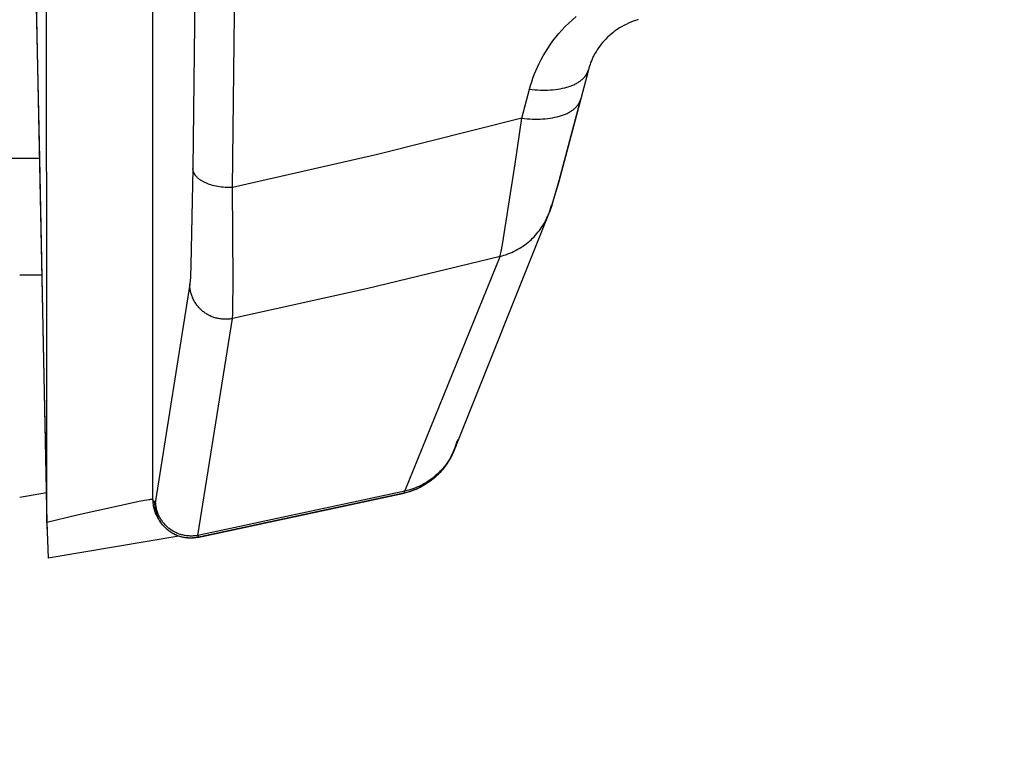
# Model space of a CAD drawing. Header units: millimetres. Extents: x -5878 to -4878, y 4408 to 5408.
# Tile 94 of 119: x -5161 to -5148, y 5044 to 5054. Entities that reach past the tile are written whole.
import ezdxf

# ---------------------------------------------------------------- set-up
doc = ezdxf.new("R2010")
doc.units = ezdxf.units.MM
doc.layers.add('SHOW Mini_Safetyfree Holder', color=7, linetype='Continuous', true_color=0x000000)
doc.styles.add('Arial Standard', font='txt')
doc.dimstyles.get("Standard").update_dxf_attribs({"dimscale": 10, "dimtxt": 2.5, "dimasz": 3, "dimexe": 1, "dimexo": 0.5, "dimgap": 0.8, "dimtad": 1, "dimtoh": 1, "dimzin": 1, "dimdsep": 46, "dimtxsty": 'Arial Standard', "dimblk": 'OPEN90', "dimcen": 2.5, "dimadec": 1, "dimazin": 1, "dimtfac": 1, "dimtdec": 4, "dimtix": 1, "dimtofl": 0, "dimtmove": 1, "dimatfit": 3, "dimldrblk": 'OPEN90', "dimfxl": 1, "dimtolj": 1, "dimtzin": 1, "dimarcsym": 0})

# ---------------------------------------------------------------- blocks, each defined once
blk = doc.blocks.new('*D2')
at = {"layer": 'Defpoints', "color": 0}
for p in [(-5276.672, 5155.876), (-5147.536, 5043.022), (-5207.176, 4974.777)]:
    blk.add_point(p, dxfattribs=at)
at = {"layer": 'SHOW Mini_Safetyfree Holder', "color": 0, "lineweight": -2}
for p, q in [((-5280.62, 5151.359), (-5338.286, 5085.373)), ((-5331.794, 5083.684), (-5211.694, 4978.725)), ((-5151.484, 5038.504), (-5209.15, 4972.518))]:
    blk.add_line(p, q, dxfattribs=at)
at = {"layer": 'SHOW Mini_Safetyfree Holder', "color": 0}
for points in [[(-5331.136, 5084.436), (-5332.452, 5082.931), (-5336.312, 5087.632)], [(-5212.352, 4977.972), (-5211.036, 4979.478), (-5207.176, 4974.777)]]:
    blk.add_solid(points, dxfattribs=at)
at = {"layer": 'SHOW Mini_Safetyfree Holder', "color": 0, "insert": (-5267.141, 5036.471), "char_height": 9, "attachment_point": 5, "rotation": 318.8491, "style": 'Arial Standard'}
blk.add_mtext('\\A1;171.50', dxfattribs=at)

msp = doc.modelspace()

# ---------------------------------------------------------------- linework, layer by layer
at = {"layer": 'SHOW Mini_Safetyfree Holder', "color": 18, "lineweight": -3, "true_color": 0x000000}
for points in [[(-5159.54, 5047.697), (-5159.54, 5059.726)], [(-5161.134, 5052.508), (-5161.233, 5057.236)], [(-5161.233, 5057.236), (-5161.032, 5047.379)], [(-5161.032, 5047.379), (-5161.04, 5057.274)], [(-5158.942, 5055.223), (-5158.973, 5052.366)], [(-5158.417, 5052.101), (-5158.383, 5054.958)], [(-5154.227, 5053.487), (-5154.213, 5053.539), (-5154.197, 5053.59), (-5154.18, 5053.642), (-5154.161, 5053.694), (-5154.14, 5053.746), (-5154.117, 5053.798), (-5154.092, 5053.85), (-5154.065, 5053.903), (-5154.036, 5053.956), (-5154.005, 5054.009), (-5153.972, 5054.062), (-5153.936, 5054.114), (-5153.899, 5054.167), (-5153.859, 5054.218), (-5153.816, 5054.27), (-5153.772, 5054.32), (-5153.724, 5054.37), (-5153.675, 5054.418), (-5153.624, 5054.465), (-5153.571, 5054.511)], [(-5152.697, 5054.467), (-5152.715, 5054.461), (-5152.733, 5054.456), (-5152.75, 5054.45), (-5152.767, 5054.444), (-5152.801, 5054.43), (-5152.835, 5054.416), (-5152.867, 5054.401), (-5152.899, 5054.385), (-5152.93, 5054.368), (-5152.96, 5054.35), (-5152.976, 5054.34), (-5152.991, 5054.329), (-5153.006, 5054.319), (-5153.021, 5054.308), (-5153.036, 5054.298), (-5153.05, 5054.287), (-5153.078, 5054.264), (-5153.104, 5054.241), (-5153.129, 5054.218), (-5153.153, 5054.194), (-5153.176, 5054.17), (-5153.198, 5054.145), (-5153.219, 5054.12), (-5153.238, 5054.094), (-5153.257, 5054.068), (-5153.275, 5054.042), (-5153.291, 5054.015), (-5153.306, 5053.989), (-5153.321, 5053.963), (-5153.334, 5053.938), (-5153.345, 5053.912), (-5153.357, 5053.887), (-5153.367, 5053.861), (-5153.376, 5053.835), (-5153.385, 5053.81), (-5153.392, 5053.785), (-5153.399, 5053.759)], [(-5154.227, 5053.487), (-5154.191, 5053.483), (-5154.154, 5053.479), (-5154.117, 5053.477), (-5154.08, 5053.475), (-5154.043, 5053.474), (-5154.007, 5053.474), (-5153.97, 5053.475), (-5153.934, 5053.477), (-5153.898, 5053.479), (-5153.864, 5053.483), (-5153.829, 5053.487), (-5153.796, 5053.493), (-5153.763, 5053.499), (-5153.731, 5053.506), (-5153.716, 5053.51), (-5153.701, 5053.515), (-5153.686, 5053.519), (-5153.671, 5053.524), (-5153.657, 5053.528), (-5153.643, 5053.534), (-5153.63, 5053.539), (-5153.616, 5053.544), (-5153.603, 5053.55), (-5153.591, 5053.556), (-5153.579, 5053.562), (-5153.567, 5053.568), (-5153.555, 5053.575), (-5153.544, 5053.581), (-5153.533, 5053.588), (-5153.523, 5053.595), (-5153.513, 5053.602), (-5153.504, 5053.609), (-5153.494, 5053.617), (-5153.486, 5053.624), (-5153.477, 5053.632), (-5153.469, 5053.64), (-5153.462, 5053.648), (-5153.455, 5053.656), (-5153.451, 5053.66), (-5153.448, 5053.664), (-5153.445, 5053.668), (-5153.442, 5053.672), (-5153.438, 5053.677), (-5153.436, 5053.681), (-5153.433, 5053.685), (-5153.43, 5053.689), (-5153.427, 5053.693), (-5153.425, 5053.698), (-5153.422, 5053.702), (-5153.42, 5053.706), (-5153.418, 5053.711), (-5153.416, 5053.715), (-5153.414, 5053.719), (-5153.412, 5053.724), (-5153.41, 5053.728), (-5153.408, 5053.733), (-5153.406, 5053.737), (-5153.405, 5053.742), (-5153.403, 5053.746), (-5153.402, 5053.75), (-5153.401, 5053.755), (-5153.399, 5053.759)], [(-5153.399, 5053.759), (-5153.506, 5053.35)], [(-5154.335, 5053.077), (-5154.227, 5053.487)], [(-5154.335, 5053.077), (-5154.298, 5053.073), (-5154.261, 5053.07), (-5154.224, 5053.067), (-5154.187, 5053.066), (-5154.15, 5053.065), (-5154.114, 5053.065), (-5154.077, 5053.066), (-5154.041, 5053.067), (-5154.006, 5053.07), (-5153.971, 5053.073), (-5153.936, 5053.078), (-5153.903, 5053.083), (-5153.87, 5053.09), (-5153.838, 5053.097), (-5153.823, 5053.101), (-5153.808, 5053.105), (-5153.793, 5053.11), (-5153.778, 5053.114), (-5153.764, 5053.119), (-5153.75, 5053.124), (-5153.736, 5053.129), (-5153.723, 5053.135), (-5153.71, 5053.141), (-5153.697, 5053.146), (-5153.685, 5053.153), (-5153.673, 5053.159), (-5153.662, 5053.165), (-5153.651, 5053.172), (-5153.64, 5053.179), (-5153.63, 5053.186), (-5153.62, 5053.193), (-5153.61, 5053.2), (-5153.601, 5053.208), (-5153.592, 5053.215), (-5153.584, 5053.223), (-5153.576, 5053.231), (-5153.568, 5053.239), (-5153.561, 5053.247), (-5153.558, 5053.251), (-5153.554, 5053.255), (-5153.551, 5053.259), (-5153.548, 5053.263), (-5153.545, 5053.267), (-5153.542, 5053.272), (-5153.539, 5053.276), (-5153.536, 5053.28), (-5153.534, 5053.284), (-5153.531, 5053.289), (-5153.529, 5053.293), (-5153.526, 5053.297), (-5153.524, 5053.302), (-5153.522, 5053.306), (-5153.52, 5053.31), (-5153.518, 5053.315), (-5153.516, 5053.319), (-5153.514, 5053.324), (-5153.513, 5053.328), (-5153.511, 5053.332), (-5153.51, 5053.337), (-5153.508, 5053.341), (-5153.507, 5053.346), (-5153.506, 5053.35)], [(-5153.506, 5053.35), (-5153.822, 5052.165), (-5153.889, 5051.935), (-5153.921, 5051.832), (-5153.939, 5051.781), (-5153.949, 5051.753), (-5153.96, 5051.723)], [(-5153.508, 5053.342), (-5153.815, 5052.194), (-5153.877, 5051.982), (-5153.901, 5051.904), (-5153.911, 5051.874), (-5153.915, 5051.861), (-5153.919, 5051.851)], [(-5154.335, 5053.077), (-5156.37, 5052.565), (-5158.417, 5052.101)], [(-5154.644, 5051.129), (-5154.641, 5051.142), (-5154.629, 5051.197), (-5154.61, 5051.297), (-5154.429, 5052.435), (-5154.335, 5053.077)], [(-5161.137, 5052.508), (-5193.195, 5052.508)], [(-5161.079, 5049.883), (-5161.134, 5052.508)], [(-5158.973, 5052.366), (-5159.001, 5051.007), (-5159.009, 5050.842), (-5159.014, 5050.781), (-5159.016, 5050.758), (-5159.017, 5050.748), (-5159.018, 5050.739)], [(-5158.417, 5052.101), (-5158.442, 5052.1), (-5158.468, 5052.1), (-5158.494, 5052.1), (-5158.52, 5052.101), (-5158.546, 5052.103), (-5158.572, 5052.106), (-5158.597, 5052.109), (-5158.623, 5052.113), (-5158.648, 5052.118), (-5158.672, 5052.123), (-5158.696, 5052.129), (-5158.72, 5052.136), (-5158.742, 5052.144), (-5158.753, 5052.147), (-5158.763, 5052.151), (-5158.774, 5052.156), (-5158.784, 5052.16), (-5158.794, 5052.164), (-5158.804, 5052.169), (-5158.813, 5052.173), (-5158.822, 5052.178), (-5158.831, 5052.183), (-5158.84, 5052.188), (-5158.849, 5052.193), (-5158.857, 5052.198), (-5158.866, 5052.204), (-5158.873, 5052.21), (-5158.881, 5052.215), (-5158.889, 5052.221), (-5158.896, 5052.227), (-5158.903, 5052.233), (-5158.909, 5052.239), (-5158.916, 5052.245), (-5158.922, 5052.252), (-5158.927, 5052.258), (-5158.933, 5052.265), (-5158.935, 5052.268), (-5158.938, 5052.271), (-5158.94, 5052.275), (-5158.943, 5052.278), (-5158.945, 5052.281), (-5158.947, 5052.285), (-5158.949, 5052.288), (-5158.951, 5052.291), (-5158.953, 5052.295), (-5158.955, 5052.298), (-5158.957, 5052.301), (-5158.958, 5052.305), (-5158.96, 5052.308), (-5158.961, 5052.312), (-5158.963, 5052.315), (-5158.964, 5052.318), (-5158.965, 5052.322), (-5158.966, 5052.325), (-5158.967, 5052.329), (-5158.968, 5052.332), (-5158.969, 5052.336), (-5158.97, 5052.339), (-5158.971, 5052.342), (-5158.971, 5052.346), (-5158.972, 5052.349), (-5158.972, 5052.353), (-5158.973, 5052.356), (-5158.973, 5052.359), (-5158.973, 5052.363), (-5158.973, 5052.366)], [(-5158.416, 5050.253), (-5158.415, 5050.262), (-5158.414, 5050.274), (-5158.412, 5050.3), (-5158.41, 5050.369), (-5158.405, 5050.791), (-5158.417, 5052.101)], [(-5153.96, 5051.723), (-5153.948, 5051.754), (-5153.938, 5051.786), (-5153.928, 5051.819), (-5153.919, 5051.851)], [(-5153.96, 5051.723), (-5155.281, 5048.418)], [(-5154.644, 5051.129), (-5154.616, 5051.137), (-5154.589, 5051.145), (-5154.561, 5051.153), (-5154.534, 5051.163), (-5154.507, 5051.174), (-5154.48, 5051.185), (-5154.453, 5051.197), (-5154.427, 5051.211), (-5154.401, 5051.224), (-5154.375, 5051.239), (-5154.349, 5051.255), (-5154.324, 5051.271), (-5154.3, 5051.288), (-5154.276, 5051.306), (-5154.252, 5051.325), (-5154.23, 5051.344), (-5154.207, 5051.364), (-5154.186, 5051.384), (-5154.165, 5051.406), (-5154.144, 5051.428), (-5154.125, 5051.45), (-5154.106, 5051.473), (-5154.088, 5051.496), (-5154.07, 5051.52), (-5154.054, 5051.544), (-5154.038, 5051.569), (-5154.023, 5051.594), (-5154.009, 5051.619), (-5153.995, 5051.645), (-5153.983, 5051.671), (-5153.971, 5051.697), (-5153.96, 5051.723)], [(-5154.644, 5051.129), (-5156.525, 5050.671), (-5158.416, 5050.253)], [(-5155.985, 5047.821), (-5154.644, 5051.129)], [(-5161.103, 5050.863), (-5161.416, 5050.863)], [(-5159.018, 5050.739), (-5159.5, 5047.683)], [(-5158.416, 5050.253), (-5158.429, 5050.25), (-5158.443, 5050.248), (-5158.456, 5050.246), (-5158.47, 5050.245), (-5158.483, 5050.244), (-5158.497, 5050.243), (-5158.511, 5050.243), (-5158.525, 5050.243), (-5158.539, 5050.243), (-5158.553, 5050.244), (-5158.567, 5050.245), (-5158.581, 5050.247), (-5158.595, 5050.249), (-5158.609, 5050.251), (-5158.622, 5050.254), (-5158.636, 5050.257), (-5158.65, 5050.26), (-5158.663, 5050.264), (-5158.677, 5050.268), (-5158.69, 5050.273), (-5158.703, 5050.278), (-5158.716, 5050.283), (-5158.729, 5050.289), (-5158.741, 5050.295), (-5158.754, 5050.302), (-5158.766, 5050.308), (-5158.778, 5050.315), (-5158.789, 5050.322), (-5158.801, 5050.33), (-5158.812, 5050.338), (-5158.823, 5050.346), (-5158.833, 5050.354), (-5158.844, 5050.363), (-5158.854, 5050.372), (-5158.864, 5050.381), (-5158.874, 5050.39), (-5158.883, 5050.4), (-5158.892, 5050.41), (-5158.901, 5050.421), (-5158.91, 5050.432), (-5158.919, 5050.443), (-5158.927, 5050.454), (-5158.935, 5050.465), (-5158.942, 5050.477), (-5158.95, 5050.489), (-5158.957, 5050.501), (-5158.963, 5050.514), (-5158.969, 5050.526), (-5158.975, 5050.539), (-5158.981, 5050.552), (-5158.986, 5050.565), (-5158.991, 5050.578), (-5158.995, 5050.591), (-5158.999, 5050.605), (-5159.003, 5050.618), (-5159.006, 5050.631), (-5159.009, 5050.645), (-5159.011, 5050.659), (-5159.014, 5050.672), (-5159.015, 5050.686), (-5159.017, 5050.699), (-5159.018, 5050.713), (-5159.018, 5050.726), (-5159.018, 5050.739)], [(-5158.903, 5047.195), (-5158.416, 5050.253)], [(-5161.037, 5047.88), (-5161.079, 5049.883)], [(-5155.255, 5048.523), (-5155.263, 5048.492), (-5155.272, 5048.46), (-5155.283, 5048.429), (-5155.295, 5048.397), (-5155.308, 5048.366), (-5155.322, 5048.335), (-5155.337, 5048.305), (-5155.353, 5048.275), (-5155.371, 5048.245), (-5155.389, 5048.216), (-5155.409, 5048.187), (-5155.43, 5048.159), (-5155.44, 5048.145), (-5155.451, 5048.131), (-5155.463, 5048.118), (-5155.474, 5048.105), (-5155.486, 5048.092), (-5155.498, 5048.079), (-5155.51, 5048.066), (-5155.522, 5048.054), (-5155.535, 5048.042), (-5155.548, 5048.03), (-5155.561, 5048.018), (-5155.574, 5048.006), (-5155.587, 5047.995), (-5155.601, 5047.984), (-5155.615, 5047.973), (-5155.629, 5047.963), (-5155.657, 5047.942), (-5155.686, 5047.923), (-5155.715, 5047.905), (-5155.745, 5047.888), (-5155.776, 5047.872), (-5155.807, 5047.857), (-5155.838, 5047.843), (-5155.869, 5047.831), (-5155.901, 5047.819), (-5155.932, 5047.809), (-5155.964, 5047.8), (-5155.996, 5047.792)], [(-5155.239, 5048.548), (-5155.248, 5048.515), (-5155.258, 5048.482), (-5155.269, 5048.45), (-5155.281, 5048.418)], [(-5155.281, 5048.418), (-5155.289, 5048.398), (-5155.299, 5048.375), (-5155.31, 5048.35), (-5155.324, 5048.321), (-5155.332, 5048.306), (-5155.341, 5048.29), (-5155.35, 5048.274), (-5155.36, 5048.258), (-5155.37, 5048.241), (-5155.381, 5048.224), (-5155.392, 5048.206), (-5155.405, 5048.189), (-5155.417, 5048.171), (-5155.431, 5048.154), (-5155.444, 5048.136), (-5155.459, 5048.119), (-5155.474, 5048.101), (-5155.489, 5048.084), (-5155.506, 5048.067), (-5155.522, 5048.05), (-5155.533, 5048.039), (-5155.553, 5048.022), (-5155.573, 5048.004), (-5155.593, 5047.987), (-5155.614, 5047.971), (-5155.635, 5047.955), (-5155.657, 5047.94), (-5155.679, 5047.925), (-5155.701, 5047.911), (-5155.724, 5047.897), (-5155.747, 5047.884), (-5155.771, 5047.872), (-5155.795, 5047.86), (-5155.819, 5047.849), (-5155.844, 5047.839), (-5155.869, 5047.829), (-5155.894, 5047.82), (-5155.92, 5047.811), (-5155.945, 5047.803), (-5155.972, 5047.796), (-5155.998, 5047.79)], [(-5155.281, 5048.418), (-5155.292, 5048.391), (-5155.304, 5048.365), (-5155.317, 5048.338), (-5155.331, 5048.312), (-5155.345, 5048.286), (-5155.361, 5048.261), (-5155.377, 5048.236), (-5155.394, 5048.211), (-5155.412, 5048.187), (-5155.431, 5048.163), (-5155.45, 5048.14), (-5155.47, 5048.117), (-5155.491, 5048.095), (-5155.513, 5048.074), (-5155.536, 5048.053), (-5155.559, 5048.033), (-5155.582, 5048.013), (-5155.606, 5047.994), (-5155.631, 5047.977), (-5155.657, 5047.959), (-5155.682, 5047.943), (-5155.708, 5047.928), (-5155.735, 5047.913), (-5155.762, 5047.899), (-5155.789, 5047.886), (-5155.817, 5047.874), (-5155.845, 5047.863), (-5155.872, 5047.853), (-5155.901, 5047.844), (-5155.929, 5047.835), (-5155.957, 5047.827), (-5155.985, 5047.821)], [(-5161.036, 5047.796), (-5161.416, 5047.73)], [(-5161.042, 5047.879), (-5161.032, 5047.881)], [(-5161.023, 5047.183), (-5161.036, 5047.796)], [(-5156, 5047.791), (-5158.913, 5047.167)], [(-5158.911, 5047.166), (-5155.998, 5047.79)], [(-5155.985, 5047.821), (-5158.903, 5047.195)], [(-5156, 5047.791), (-5156, 5047.791), (-5156, 5047.791), (-5156, 5047.791), (-5156, 5047.791), (-5156, 5047.791), (-5156, 5047.79), (-5156, 5047.79), (-5156, 5047.79), (-5155.999, 5047.79), (-5155.999, 5047.79), (-5155.999, 5047.79), (-5155.999, 5047.79), (-5155.999, 5047.79), (-5155.999, 5047.79), (-5155.999, 5047.79), (-5155.999, 5047.79), (-5155.999, 5047.79), (-5155.999, 5047.79), (-5155.999, 5047.79), (-5155.999, 5047.79), (-5155.999, 5047.79), (-5155.999, 5047.79), (-5155.999, 5047.79), (-5155.999, 5047.79), (-5155.999, 5047.79), (-5155.999, 5047.79), (-5155.999, 5047.79), (-5155.999, 5047.79), (-5155.999, 5047.79), (-5155.999, 5047.79), (-5155.999, 5047.79), (-5155.999, 5047.79), (-5155.999, 5047.79), (-5155.999, 5047.79), (-5155.999, 5047.79), (-5155.999, 5047.79), (-5155.999, 5047.79), (-5155.999, 5047.79), (-5155.999, 5047.79), (-5155.999, 5047.79), (-5155.999, 5047.79), (-5155.999, 5047.79), (-5155.998, 5047.79), (-5155.998, 5047.79), (-5155.998, 5047.79), (-5155.998, 5047.79), (-5155.998, 5047.79), (-5155.998, 5047.79), (-5155.998, 5047.79), (-5155.998, 5047.79), (-5155.998, 5047.79), (-5155.998, 5047.79), (-5155.998, 5047.79)], [(-5155.998, 5047.79), (-5155.998, 5047.79), (-5155.998, 5047.79), (-5155.998, 5047.79), (-5155.998, 5047.79), (-5155.998, 5047.79), (-5155.998, 5047.79), (-5155.998, 5047.79), (-5155.998, 5047.79), (-5155.998, 5047.79), (-5155.998, 5047.79), (-5155.998, 5047.79), (-5155.998, 5047.79), (-5155.998, 5047.79), (-5155.998, 5047.79), (-5155.998, 5047.79), (-5155.998, 5047.79), (-5155.997, 5047.79), (-5155.997, 5047.79), (-5155.997, 5047.79), (-5155.997, 5047.79), (-5155.997, 5047.79), (-5155.997, 5047.79), (-5155.997, 5047.79), (-5155.997, 5047.791), (-5155.997, 5047.791), (-5155.997, 5047.791), (-5155.997, 5047.791), (-5155.996, 5047.791), (-5155.996, 5047.791), (-5155.996, 5047.791), (-5155.996, 5047.792), (-5155.996, 5047.792), (-5155.995, 5047.793), (-5155.995, 5047.793), (-5155.995, 5047.794), (-5155.995, 5047.794), (-5155.994, 5047.795), (-5155.993, 5047.797), (-5155.993, 5047.799), (-5155.992, 5047.8), (-5155.99, 5047.804), (-5155.989, 5047.809), (-5155.985, 5047.821)], [(-5159.54, 5047.697), (-5159.54, 5047.697), (-5159.54, 5047.698), (-5159.54, 5047.698), (-5159.54, 5047.698), (-5159.54, 5047.698), (-5159.54, 5047.698), (-5159.54, 5047.698), (-5159.54, 5047.698), (-5159.54, 5047.698), (-5159.54, 5047.698), (-5159.54, 5047.698), (-5159.54, 5047.698), (-5159.541, 5047.698), (-5159.541, 5047.698), (-5159.541, 5047.698), (-5159.541, 5047.698), (-5159.541, 5047.698), (-5159.541, 5047.698), (-5159.541, 5047.698), (-5159.541, 5047.698), (-5159.541, 5047.698), (-5159.541, 5047.698), (-5159.541, 5047.699), (-5159.541, 5047.699), (-5159.542, 5047.699), (-5159.542, 5047.699), (-5159.542, 5047.699), (-5159.542, 5047.699), (-5159.542, 5047.699), (-5159.543, 5047.699), (-5159.543, 5047.699), (-5159.543, 5047.699), (-5159.543, 5047.699), (-5159.544, 5047.699), (-5159.544, 5047.699), (-5159.545, 5047.7), (-5159.545, 5047.7), (-5159.546, 5047.7), (-5159.546, 5047.7), (-5159.548, 5047.7), (-5159.549, 5047.7), (-5159.55, 5047.7), (-5159.552, 5047.7), (-5159.554, 5047.7), (-5159.557, 5047.7), (-5159.561, 5047.7), (-5159.565, 5047.7), (-5159.575, 5047.699), (-5159.585, 5047.698), (-5159.597, 5047.696), (-5159.624, 5047.692), (-5159.655, 5047.687), (-5159.73, 5047.673), (-5160.607, 5047.478), (-5161.032, 5047.379)], [(-5159.51, 5047.657), (-5159.54, 5047.697)], [(-5159.54, 5047.697), (-5159.54, 5047.688), (-5159.54, 5047.678), (-5159.539, 5047.668), (-5159.538, 5047.658), (-5159.538, 5047.648), (-5159.536, 5047.638), (-5159.535, 5047.628), (-5159.534, 5047.618), (-5159.532, 5047.608), (-5159.53, 5047.598), (-5159.528, 5047.588), (-5159.526, 5047.578), (-5159.523, 5047.568), (-5159.52, 5047.559), (-5159.517, 5047.549), (-5159.514, 5047.539), (-5159.511, 5047.53), (-5159.508, 5047.52), (-5159.504, 5047.511), (-5159.5, 5047.501), (-5159.496, 5047.492), (-5159.492, 5047.483), (-5159.487, 5047.474), (-5159.483, 5047.465), (-5159.478, 5047.456), (-5159.473, 5047.447), (-5159.468, 5047.438), (-5159.463, 5047.43), (-5159.457, 5047.422), (-5159.452, 5047.413), (-5159.446, 5047.405), (-5159.44, 5047.397)], [(-5159.5, 5047.683), (-5159.501, 5047.677), (-5159.502, 5047.672), (-5159.503, 5047.668), (-5159.503, 5047.666), (-5159.503, 5047.665), (-5159.504, 5047.663), (-5159.504, 5047.662), (-5159.504, 5047.661), (-5159.505, 5047.661), (-5159.505, 5047.66), (-5159.505, 5047.66), (-5159.505, 5047.659), (-5159.506, 5047.659), (-5159.506, 5047.659), (-5159.506, 5047.658), (-5159.506, 5047.658), (-5159.506, 5047.658), (-5159.506, 5047.658), (-5159.506, 5047.658), (-5159.506, 5047.658), (-5159.506, 5047.657), (-5159.506, 5047.657), (-5159.507, 5047.657), (-5159.507, 5047.657), (-5159.507, 5047.657), (-5159.507, 5047.657), (-5159.507, 5047.657), (-5159.507, 5047.657), (-5159.507, 5047.657), (-5159.507, 5047.657), (-5159.507, 5047.657), (-5159.507, 5047.657), (-5159.507, 5047.657), (-5159.507, 5047.657), (-5159.507, 5047.657), (-5159.507, 5047.657), (-5159.507, 5047.656), (-5159.507, 5047.656), (-5159.507, 5047.656), (-5159.508, 5047.656), (-5159.508, 5047.656), (-5159.508, 5047.656), (-5159.508, 5047.656), (-5159.508, 5047.656), (-5159.508, 5047.656), (-5159.508, 5047.656), (-5159.508, 5047.656), (-5159.508, 5047.656), (-5159.508, 5047.656), (-5159.508, 5047.656), (-5159.508, 5047.656), (-5159.508, 5047.656), (-5159.508, 5047.656), (-5159.508, 5047.656), (-5159.508, 5047.656), (-5159.508, 5047.656), (-5159.508, 5047.656), (-5159.508, 5047.656), (-5159.508, 5047.656), (-5159.508, 5047.656), (-5159.508, 5047.656), (-5159.508, 5047.656), (-5159.508, 5047.656), (-5159.508, 5047.656), (-5159.508, 5047.656), (-5159.508, 5047.656), (-5159.508, 5047.656), (-5159.508, 5047.656), (-5159.508, 5047.656), (-5159.508, 5047.656), (-5159.508, 5047.656), (-5159.508, 5047.656), (-5159.509, 5047.656), (-5159.509, 5047.656), (-5159.509, 5047.656), (-5159.509, 5047.656), (-5159.509, 5047.656), (-5159.509, 5047.656), (-5159.509, 5047.656), (-5159.509, 5047.656), (-5159.509, 5047.656), (-5159.509, 5047.656), (-5159.509, 5047.656), (-5159.509, 5047.657), (-5159.509, 5047.657), (-5159.509, 5047.657), (-5159.509, 5047.657), (-5159.509, 5047.657), (-5159.509, 5047.657), (-5159.509, 5047.657), (-5159.509, 5047.657), (-5159.509, 5047.657), (-5159.509, 5047.657), (-5159.51, 5047.657), (-5159.51, 5047.657), (-5159.51, 5047.657), (-5159.51, 5047.657), (-5159.51, 5047.657), (-5159.51, 5047.657)], [(-5159.41, 5047.357), (-5159.416, 5047.365), (-5159.421, 5047.373), (-5159.427, 5047.382), (-5159.432, 5047.39), (-5159.438, 5047.398), (-5159.443, 5047.407), (-5159.448, 5047.416), (-5159.453, 5047.425), (-5159.457, 5047.434), (-5159.462, 5047.443), (-5159.466, 5047.452), (-5159.47, 5047.461), (-5159.474, 5047.471), (-5159.478, 5047.48), (-5159.481, 5047.49), (-5159.484, 5047.499), (-5159.487, 5047.509), (-5159.49, 5047.519), (-5159.493, 5047.528), (-5159.496, 5047.538), (-5159.498, 5047.548), (-5159.5, 5047.558), (-5159.502, 5047.568), (-5159.504, 5047.578), (-5159.505, 5047.588), (-5159.506, 5047.598), (-5159.508, 5047.608), (-5159.508, 5047.618), (-5159.509, 5047.628), (-5159.51, 5047.638), (-5159.51, 5047.648), (-5159.51, 5047.657)], [(-5158.903, 5047.195), (-5158.916, 5047.193), (-5158.93, 5047.191), (-5158.943, 5047.189), (-5158.957, 5047.188), (-5158.97, 5047.187), (-5158.984, 5047.186), (-5158.998, 5047.186), (-5159.011, 5047.186), (-5159.025, 5047.187), (-5159.039, 5047.188), (-5159.053, 5047.189), (-5159.067, 5047.191), (-5159.081, 5047.193), (-5159.094, 5047.195), (-5159.108, 5047.198), (-5159.122, 5047.201), (-5159.135, 5047.205), (-5159.149, 5047.209), (-5159.162, 5047.213), (-5159.175, 5047.218), (-5159.188, 5047.223), (-5159.201, 5047.228), (-5159.214, 5047.234), (-5159.226, 5047.24), (-5159.238, 5047.247), (-5159.25, 5047.253), (-5159.262, 5047.26), (-5159.274, 5047.268), (-5159.285, 5047.275), (-5159.296, 5047.283), (-5159.307, 5047.291), (-5159.317, 5047.299), (-5159.327, 5047.308), (-5159.337, 5047.317), (-5159.347, 5047.326), (-5159.357, 5047.336), (-5159.366, 5047.346), (-5159.375, 5047.356), (-5159.384, 5047.366), (-5159.393, 5047.377), (-5159.401, 5047.388), (-5159.409, 5047.399), (-5159.417, 5047.41), (-5159.425, 5047.422), (-5159.432, 5047.434), (-5159.439, 5047.446), (-5159.445, 5047.458), (-5159.452, 5047.471), (-5159.457, 5047.484), (-5159.463, 5047.496), (-5159.468, 5047.509), (-5159.473, 5047.523), (-5159.477, 5047.536), (-5159.481, 5047.549), (-5159.485, 5047.562), (-5159.488, 5047.576), (-5159.491, 5047.589), (-5159.493, 5047.603), (-5159.495, 5047.616), (-5159.497, 5047.63), (-5159.498, 5047.643), (-5159.499, 5047.656), (-5159.5, 5047.67), (-5159.5, 5047.683)], [(-5161.032, 5047.379), (-5161.016, 5046.874), (-5161.016, 5046.874), (-5161.016, 5046.874), (-5161.016, 5046.874), (-5161.016, 5046.874)], [(-5159.41, 5047.357), (-5159.44, 5047.397)], [(-5158.911, 5047.166), (-5158.923, 5047.164), (-5158.934, 5047.162), (-5158.946, 5047.16), (-5158.958, 5047.159), (-5158.97, 5047.158), (-5158.983, 5047.157), (-5158.995, 5047.156), (-5159.008, 5047.156), (-5159.02, 5047.156), (-5159.033, 5047.157), (-5159.045, 5047.158), (-5159.058, 5047.159), (-5159.07, 5047.16), (-5159.082, 5047.162), (-5159.094, 5047.164), (-5159.107, 5047.166), (-5159.119, 5047.169), (-5159.131, 5047.171), (-5159.143, 5047.175), (-5159.154, 5047.178), (-5159.166, 5047.182), (-5159.178, 5047.186), (-5159.189, 5047.19), (-5159.201, 5047.195), (-5159.212, 5047.2), (-5159.223, 5047.205), (-5159.234, 5047.21), (-5159.245, 5047.216), (-5159.256, 5047.222), (-5159.266, 5047.228), (-5159.277, 5047.234), (-5159.287, 5047.241), (-5159.297, 5047.248), (-5159.307, 5047.255), (-5159.317, 5047.263), (-5159.327, 5047.27), (-5159.338, 5047.28), (-5159.35, 5047.291), (-5159.361, 5047.301), (-5159.371, 5047.312), (-5159.382, 5047.323), (-5159.391, 5047.334), (-5159.401, 5047.346), (-5159.41, 5047.357)], [(-5158.913, 5047.167), (-5158.929, 5047.164), (-5158.944, 5047.162), (-5158.96, 5047.16), (-5158.976, 5047.159), (-5158.992, 5047.158), (-5159.009, 5047.158), (-5159.025, 5047.158), (-5159.042, 5047.159), (-5159.058, 5047.16), (-5159.075, 5047.162), (-5159.091, 5047.164), (-5159.108, 5047.167), (-5159.124, 5047.171), (-5159.141, 5047.175), (-5159.157, 5047.18), (-5159.173, 5047.185), (-5159.189, 5047.191), (-5159.205, 5047.197), (-5159.22, 5047.204), (-5159.235, 5047.211), (-5159.25, 5047.219), (-5159.265, 5047.227), (-5159.279, 5047.236), (-5159.293, 5047.245), (-5159.307, 5047.255), (-5159.32, 5047.265), (-5159.333, 5047.275), (-5159.345, 5047.286), (-5159.357, 5047.297), (-5159.368, 5047.309), (-5159.379, 5047.32), (-5159.39, 5047.332)], [(-5159.174, 5047.185), (-5161.016, 5046.874)], [(-5158.911, 5047.166), (-5158.911, 5047.166), (-5158.911, 5047.166), (-5158.911, 5047.166), (-5158.911, 5047.166), (-5158.911, 5047.166), (-5158.911, 5047.166), (-5158.911, 5047.166), (-5158.911, 5047.166), (-5158.911, 5047.166), (-5158.911, 5047.166), (-5158.911, 5047.166), (-5158.911, 5047.166), (-5158.911, 5047.166), (-5158.911, 5047.166), (-5158.912, 5047.166), (-5158.912, 5047.166), (-5158.912, 5047.166), (-5158.912, 5047.166), (-5158.912, 5047.166), (-5158.912, 5047.166), (-5158.912, 5047.166), (-5158.912, 5047.166), (-5158.912, 5047.166), (-5158.912, 5047.166), (-5158.912, 5047.166), (-5158.912, 5047.166), (-5158.912, 5047.166), (-5158.912, 5047.166), (-5158.912, 5047.166), (-5158.912, 5047.166), (-5158.912, 5047.166), (-5158.912, 5047.166), (-5158.912, 5047.166), (-5158.912, 5047.166), (-5158.912, 5047.166), (-5158.912, 5047.166), (-5158.912, 5047.166), (-5158.912, 5047.166), (-5158.912, 5047.166), (-5158.913, 5047.166), (-5158.913, 5047.166), (-5158.913, 5047.167), (-5158.913, 5047.167), (-5158.913, 5047.167), (-5158.913, 5047.167), (-5158.913, 5047.167), (-5158.913, 5047.167), (-5158.913, 5047.167)], [(-5158.903, 5047.195), (-5158.904, 5047.189), (-5158.905, 5047.183), (-5158.906, 5047.179), (-5158.906, 5047.177), (-5158.907, 5047.175), (-5158.907, 5047.173), (-5158.907, 5047.172), (-5158.908, 5047.171), (-5158.908, 5047.171), (-5158.908, 5047.17), (-5158.908, 5047.169), (-5158.908, 5047.169), (-5158.909, 5047.169), (-5158.909, 5047.168), (-5158.909, 5047.168), (-5158.909, 5047.168), (-5158.909, 5047.168), (-5158.909, 5047.167), (-5158.909, 5047.167), (-5158.91, 5047.167), (-5158.91, 5047.167), (-5158.91, 5047.167), (-5158.91, 5047.167), (-5158.91, 5047.167), (-5158.91, 5047.166), (-5158.91, 5047.166), (-5158.91, 5047.166), (-5158.91, 5047.166), (-5158.91, 5047.166), (-5158.91, 5047.166), (-5158.91, 5047.166), (-5158.91, 5047.166), (-5158.91, 5047.166), (-5158.91, 5047.166), (-5158.91, 5047.166), (-5158.91, 5047.166), (-5158.911, 5047.166), (-5158.911, 5047.166), (-5158.911, 5047.166), (-5158.911, 5047.166), (-5158.911, 5047.166), (-5158.911, 5047.166), (-5158.911, 5047.166), (-5158.911, 5047.166), (-5158.911, 5047.166), (-5158.911, 5047.166), (-5158.911, 5047.166), (-5158.911, 5047.166), (-5158.911, 5047.166), (-5158.911, 5047.166), (-5158.911, 5047.166), (-5158.911, 5047.166)]]:
    msp.add_lwpolyline(points, dxfattribs=at)

# ---------------------------------------------------------------- dimensions: what is measured, and where the dimension line sits
at = {"layer": 'SHOW Mini_Safetyfree Holder', "color": 5, "true_color": 0x0000ff}
dim = msp.add_linear_dim(base=(-5207.176, 4974.777), p1=(-5276.672, 5155.876), p2=(-5147.536, 5043.022), angle=318.8491, dimstyle='Standard', override={"dimscale": 3, "dimtxt": 3, "dimasz": 2, "dimexe": 1, "dimexo": 2, "dimgap": 0.8, "dimtad": 1, "dimtih": 0, "dimtoh": 0, "dimdec": 2, "dimzin": 1, "dimtxsty": 'Arial Standard', "dimsah": 0, "dimcen": 2.5, "dimadec": 1, "dimazin": 1, "dimtix": 0, "dimtmove": 0, "dimtzin": 1}, dxfattribs=at)
dim.commit()
dim.dimension.update_dxf_attribs({"geometry": '*D2', "text_midpoint": (-5267.141, 5036.471)})

doc.saveas('drawing.dxf')
